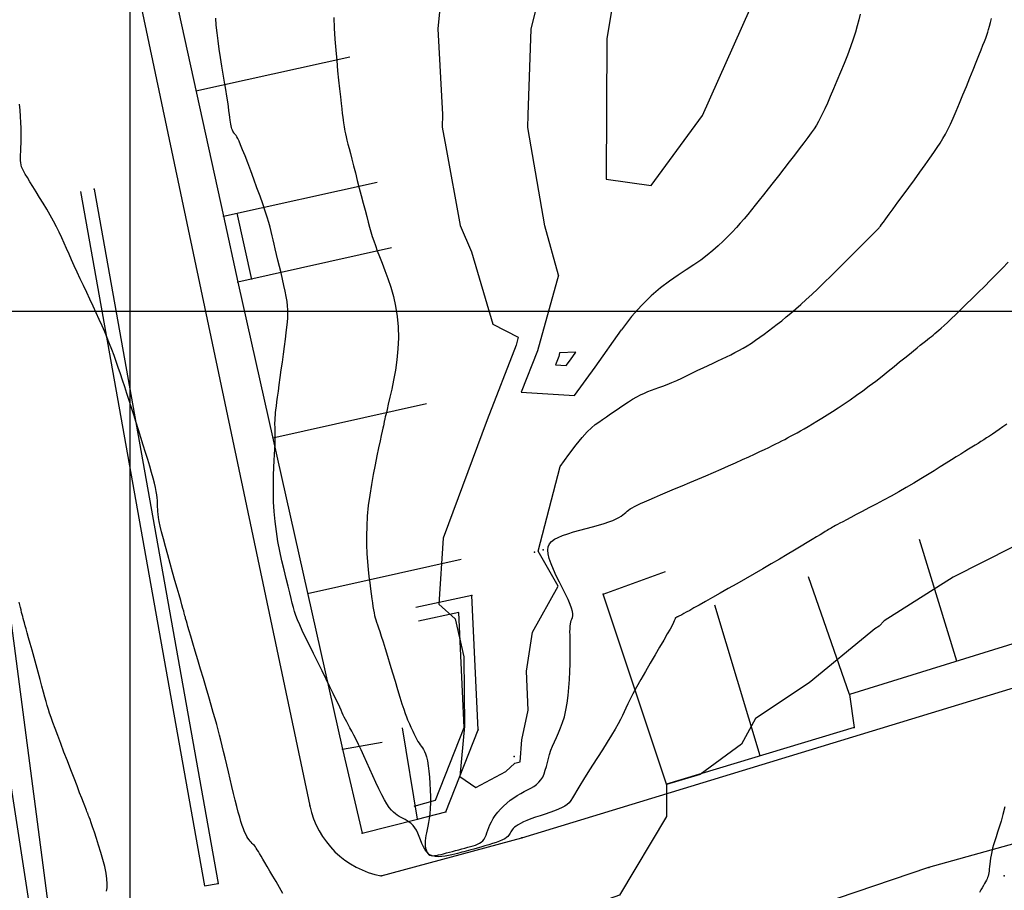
# Model space of a CAD drawing. Header units: millimetres. Extents: x 196436 to 199900, y 8705373 to 8708636.
# Tile 138 of 241: x 198294 to 198344, y 8706671 to 8706715. Entities that reach past the tile are written whole.
import ezdxf

# ---------------------------------------------------------------- set-up
doc = ezdxf.new("R2010")
doc.units = ezdxf.units.MM
doc.header["$LTSCALE"] = 5
for name, color, linetype in [('$CURVAS1', 30, 'Continuous'), ('$CURVAS2', 40, 'Continuous'), ('CASA', 6, 'Continuous'), ('MALHA', 9, 'Continuous'), ('MEIO-FIO', 7, 'Continuous'), ('MURO', 9, 'Continuous')]:
    doc.layers.add(name, color=color, linetype=linetype)

# ---------------------------------------------------------------- blocks, each defined once
blk = doc.blocks.new('C')
at = {"layer": 'CASA'}
blk.add_lwpolyline([(0, 0), (0, 8)], dxfattribs=at)

msp = doc.modelspace()

# ---------------------------------------------------------------- linework, layer by layer
at = {"layer": '$CURVAS1', "elevation": 685}
msp.add_lwpolyline([(198331.945, 8706837.301), (198332.834, 8706817.478), (198332.429, 8706799.286), (198328.143, 8706785.659), (198327.44, 8706773.641), (198320.554, 8706760.351), (198319.507, 8706744.111), (198323.048, 8706735.973), (198325.616, 8706728.489), (198325.921, 8706723.939), (198324.252, 8706713.875), (198324.22, 8706706.727), (198326.495, 8706706.392), (198329.112, 8706709.955), (198332.724, 8706718.061), (198330.81, 8706726.517), (198328.568, 8706734.324), (198328.678, 8706737.032), (198328.923, 8706741.145), (198331.262, 8706755.43), (198330.48, 8706760.656), (198334.758, 8706771.059), (198339.833, 8706782.359), (198341.152, 8706786.577)], dxfattribs=at)
at = {"layer": '$CURVAS1'}
for points in [[(198307.791, 8706670.401, 690), (198307.614, 8706670.712, 690), (198307.44, 8706671.009, 690), (198307.273, 8706671.288, 690), (198307.118, 8706671.545, 690), (198306.98, 8706671.776, 690), (198306.861, 8706671.977, 690), (198306.761, 8706672.151, 690), (198306.676, 8706672.301, 690), (198306.604, 8706672.428, 690), (198306.542, 8706672.537, 690), (198306.487, 8706672.629, 690), (198306.436, 8706672.708, 690), (198306.386, 8706672.776, 690), (198306.335, 8706672.837, 690), (198306.283, 8706672.894, 690), (198306.23, 8706672.949, 690), (198306.176, 8706673.005, 690), (198306.121, 8706673.066, 690), (198306.065, 8706673.134, 690), (198306.009, 8706673.213, 690), (198305.952, 8706673.306, 690), (198305.896, 8706673.415, 690), (198305.839, 8706673.543, 690), (198305.78, 8706673.691, 690), (198305.72, 8706673.863, 690), (198305.656, 8706674.06, 690), (198305.59, 8706674.284, 690), (198305.519, 8706674.538, 690), (198305.443, 8706674.824, 690), (198305.363, 8706675.141, 690), (198305.279, 8706675.484, 690), (198305.192, 8706675.845, 690), (198305.104, 8706676.215, 690), (198305.017, 8706676.585, 690), (198304.932, 8706676.948, 690), (198304.85, 8706677.296, 690), (198304.773, 8706677.62, 690), (198304.702, 8706677.916, 690), (198304.634, 8706678.19, 690), (198304.567, 8706678.453, 690), (198304.498, 8706678.716, 690), (198304.423, 8706678.99, 690), (198304.341, 8706679.285, 690), (198304.248, 8706679.611, 690), (198304.142, 8706679.98, 690), (198304.02, 8706680.397, 690), (198303.887, 8706680.852, 690), (198303.746, 8706681.327, 690), (198303.604, 8706681.809, 690), (198303.464, 8706682.28, 690), (198303.332, 8706682.726, 690), (198303.212, 8706683.13, 690), (198303.109, 8706683.477, 690), (198303.026, 8706683.755, 690), (198302.963, 8706683.97, 690), (198302.915, 8706684.131, 690), (198302.881, 8706684.249, 690), (198302.858, 8706684.332, 690), (198302.841, 8706684.391, 690), (198302.83, 8706684.436, 690), (198302.82, 8706684.477, 690), (198302.809, 8706684.522, 690), (198302.794, 8706684.579, 690), (198302.774, 8706684.656, 690), (198302.747, 8706684.759, 690), (198302.709, 8706684.897, 690), (198302.659, 8706685.076, 690), (198302.595, 8706685.303, 690), (198302.514, 8706685.585, 690), (198302.416, 8706685.927, 690), (198302.303, 8706686.316, 690), (198302.182, 8706686.737, 690), (198302.057, 8706687.175, 690), (198301.934, 8706687.614, 690), (198301.816, 8706688.039, 690), (198301.711, 8706688.435, 690), (198301.621, 8706688.785, 690), (198301.552, 8706689.079, 690), (198301.502, 8706689.322, 690), (198301.467, 8706689.52, 690), (198301.444, 8706689.683, 690), (198301.431, 8706689.82, 690), (198301.425, 8706689.937, 690), (198301.422, 8706690.045, 690), (198301.42, 8706690.15, 690), (198301.416, 8706690.262, 690), (198301.408, 8706690.383, 690), (198301.395, 8706690.517, 690), (198301.374, 8706690.669, 690), (198301.345, 8706690.841, 690), (198301.305, 8706691.038, 690), (198301.254, 8706691.262, 690), (198301.189, 8706691.517, 690), (198301.11, 8706691.806, 690), (198301.019, 8706692.124, 690), (198300.916, 8706692.466, 690), (198300.806, 8706692.827, 690), (198300.69, 8706693.201, 690), (198300.569, 8706693.584, 690), (198300.447, 8706693.97, 690), (198300.325, 8706694.354, 690), (198300.206, 8706694.732, 690), (198300.089, 8706695.101, 690), (198299.975, 8706695.463, 690), (198299.862, 8706695.816, 690), (198299.751, 8706696.161, 690), (198299.641, 8706696.498, 690), (198299.531, 8706696.825, 690), (198299.423, 8706697.142, 690), (198299.314, 8706697.451, 690), (198299.205, 8706697.753, 690), (198299.093, 8706698.051, 690), (198298.978, 8706698.348, 690), (198298.858, 8706698.647, 690), (198298.732, 8706698.951, 690), (198298.598, 8706699.263, 690), (198298.456, 8706699.585, 690), (198298.304, 8706699.919, 690), (198298.145, 8706700.264, 690), (198297.981, 8706700.614, 690), (198297.815, 8706700.965, 690), (198297.65, 8706701.315, 690), (198297.488, 8706701.66, 690), (198297.332, 8706701.994, 690), (198297.185, 8706702.315, 690), (198297.048, 8706702.62, 690), (198296.918, 8706702.912, 690), (198296.794, 8706703.194, 690), (198296.671, 8706703.469, 690), (198296.545, 8706703.742, 690), (198296.414, 8706704.017, 690), (198296.275, 8706704.296, 690), (198296.124, 8706704.584, 690), (198295.959, 8706704.883, 690), (198295.783, 8706705.188, 690), (198295.603, 8706705.493, 690), (198295.422, 8706705.792, 690), (198295.247, 8706706.078, 690), (198295.081, 8706706.345, 690), (198294.932, 8706706.587, 690), (198294.802, 8706706.797, 690), (198294.697, 8706706.972, 690), (198294.615, 8706707.116, 690), (198294.553, 8706707.239, 690), (198294.508, 8706707.347, 690), (198294.479, 8706707.449, 690), (198294.462, 8706707.553, 690), (198294.454, 8706707.665, 690), (198294.453, 8706707.795, 690), (198294.457, 8706707.949, 690), (198294.464, 8706708.126, 690), (198294.472, 8706708.325, 690), (198294.479, 8706708.545, 690), (198294.485, 8706708.784, 690), (198294.487, 8706709.042, 690), (198294.483, 8706709.315, 690), (198294.473, 8706709.604, 690), (198294.455, 8706709.906, 690), (198294.43, 8706710.219, 690), (198294.4, 8706710.54, 690)], [(198322.671, 8706697.926, 685), (198321.848, 8706697.89, 685), (198321.803, 8706697.709, 685), (198321.637, 8706697.281, 685), (198322.187, 8706697.248, 685), (198322.4, 8706697.539, 685), (198322.671, 8706697.926, 685)], [(198344.863, 8706688.013, 690), (198341.852, 8706686.486, 690), (198338.338, 8706684.267, 690), (198338.096, 8706683.991, 690), (198337.871, 8706683.85, 690), (198337.667, 8706683.689, 690), (198334.531, 8706681.112, 690), (198331.796, 8706679.295, 690), (198331.085, 8706677.992, 690), (198328.993, 8706676.444, 690), (198327.286, 8706675.938, 690), (198327.273, 8706674.315, 690), (198324.899, 8706670.324, 690), (198322.211, 8706669.371, 690), (198321.32, 8706668.325, 690), (198321.071, 8706667.976, 690), (198318.325, 8706665.252, 690), (198317.716, 8706664.671, 690), (198316.318, 8706663.593, 690), (198315.745, 8706663.137, 690), (198315.591, 8706662.914, 690), (198315.236, 8706649.278, 690)]]:
    msp.add_polyline3d(points, dxfattribs=at)
at = {"layer": '$CURVAS2'}
for points in [[(198316.061, 8706718.461, 687), (198315.66, 8706714.366, 687), (198315.892, 8706710.005, 687), (198315.873, 8706709.365, 687), (198316.068, 8706708.358, 687), (198316.789, 8706704.361, 687), (198317.377, 8706703.03, 687), (198318.456, 8706699.354, 687), (198319.74, 8706698.683, 687), (198319.641, 8706698.283, 687), (198318.169, 8706694.489, 687)], [(198321.787, 8706701.841, 686), (198321.104, 8706704.342, 686), (198320.323, 8706708.859, 686), (198320.229, 8706709.346, 686), (198320.248, 8706709.993, 686), (198320.404, 8706714.346, 686), (198321.294, 8706717.966, 686)], [(198344.575, 8706694.269, 689), (198344.374, 8706694.123, 689), (198344.189, 8706693.991, 689), (198344.016, 8706693.871, 689), (198343.854, 8706693.761, 689), (198343.7, 8706693.659, 689), (198343.551, 8706693.562, 689), (198343.405, 8706693.47, 689), (198343.26, 8706693.379, 689), (198343.113, 8706693.288, 689), (198342.96, 8706693.194, 689), (198342.799, 8706693.095, 689), (198342.626, 8706692.989, 689), (198342.438, 8706692.873, 689), (198342.233, 8706692.745, 689), (198342.007, 8706692.603, 689), (198341.757, 8706692.445, 689), (198341.485, 8706692.273, 689), (198341.193, 8706692.088, 689), (198340.881, 8706691.892, 689), (198340.551, 8706691.687, 689), (198340.205, 8706691.477, 689), (198339.843, 8706691.261, 689), (198339.469, 8706691.043, 689), (198339.084, 8706690.824, 689), (198338.694, 8706690.607, 689), (198338.306, 8706690.396, 689), (198337.928, 8706690.193, 689), (198337.567, 8706690.001, 689), (198337.229, 8706689.823, 689), (198336.922, 8706689.663, 689), (198336.653, 8706689.522, 689), (198336.427, 8706689.404, 689), (198336.24, 8706689.306, 689), (198336.088, 8706689.225, 689), (198335.964, 8706689.159, 689), (198335.863, 8706689.104, 689), (198335.78, 8706689.058, 689), (198335.71, 8706689.018, 689), (198335.646, 8706688.981, 689), (198335.584, 8706688.943, 689), (198335.518, 8706688.903, 689), (198335.441, 8706688.856, 689), (198335.347, 8706688.799, 689), (198335.232, 8706688.728, 689), (198335.088, 8706688.641, 689), (198334.91, 8706688.533, 689), (198334.692, 8706688.401, 689), (198334.43, 8706688.243, 689), (198334.126, 8706688.061, 689), (198333.787, 8706687.859, 689), (198333.418, 8706687.639, 689), (198333.023, 8706687.406, 689), (198332.608, 8706687.162, 689), (198332.178, 8706686.91, 689), (198331.738, 8706686.655, 689), (198331.295, 8706686.399, 689), (198330.854, 8706686.146, 689), (198330.423, 8706685.901, 689), (198330.01, 8706685.667, 689), (198329.621, 8706685.447, 689), (198329.265, 8706685.247, 689), (198328.948, 8706685.069, 689), (198328.678, 8706684.918, 689), (198328.459, 8706684.796, 689), (198328.288, 8706684.701, 689), (198328.158, 8706684.63, 689), (198328.061, 8706684.577, 689), (198327.992, 8706684.541, 689), (198327.943, 8706684.516, 689), (198327.909, 8706684.499, 689), (198327.881, 8706684.486, 689), (198327.855, 8706684.475, 689), (198327.83, 8706684.464, 689), (198327.806, 8706684.454, 689), (198327.785, 8706684.443, 689), (198327.766, 8706684.433, 689), (198327.75, 8706684.423, 689), (198327.737, 8706684.413, 689), (198327.729, 8706684.403, 689), (198327.724, 8706684.391, 689), (198327.718, 8706684.37, 689), (198327.705, 8706684.333, 689), (198327.678, 8706684.27, 689), (198327.633, 8706684.173, 689), (198327.562, 8706684.035, 689), (198327.461, 8706683.846, 689), (198327.322, 8706683.598, 689), (198327.144, 8706683.288, 689), (198326.933, 8706682.926, 689), (198326.7, 8706682.529, 689), (198326.456, 8706682.112, 689), (198326.211, 8706681.691, 689), (198325.975, 8706681.281, 689), (198325.76, 8706680.9, 689), (198325.575, 8706680.561, 689), (198325.428, 8706680.276, 689), (198325.312, 8706680.037, 689), (198325.216, 8706679.828, 689), (198325.13, 8706679.636, 689), (198325.044, 8706679.447, 689), (198324.947, 8706679.247, 689), (198324.829, 8706679.022, 689), (198324.679, 8706678.757, 689), (198324.491, 8706678.444, 689), (198324.271, 8706678.092, 689), (198324.03, 8706677.713, 689), (198323.778, 8706677.321, 689), (198323.526, 8706676.931, 689), (198323.285, 8706676.554, 689), (198323.064, 8706676.205, 689), (198322.874, 8706675.898, 689), (198322.722, 8706675.641, 689), (198322.602, 8706675.432, 689), (198322.503, 8706675.263, 689), (198322.415, 8706675.128, 689), (198322.329, 8706675.018, 689), (198322.233, 8706674.926, 689), (198322.119, 8706674.845, 689), (198321.976, 8706674.768, 689), (198321.796, 8706674.69, 689), (198321.587, 8706674.608, 689), (198321.356, 8706674.525, 689), (198321.112, 8706674.441, 689), (198320.864, 8706674.358, 689), (198320.622, 8706674.275, 689), (198320.393, 8706674.194, 689), (198320.186, 8706674.115, 689), (198320.009, 8706674.04, 689), (198319.86, 8706673.968, 689), (198319.737, 8706673.899, 689), (198319.636, 8706673.833, 689), (198319.554, 8706673.769, 689), (198319.49, 8706673.707, 689), (198319.439, 8706673.646, 689), (198319.398, 8706673.588, 689), (198319.366, 8706673.53, 689), (198319.336, 8706673.473, 689), (198319.304, 8706673.417, 689), (198319.265, 8706673.361, 689), (198319.214, 8706673.304, 689), (198319.147, 8706673.246, 689), (198319.059, 8706673.188, 689), (198318.944, 8706673.127, 689), (198318.8, 8706673.065, 689), (198318.631, 8706673.002, 689), (198318.445, 8706672.939, 689), (198318.248, 8706672.877, 689), (198318.048, 8706672.818, 689), (198317.851, 8706672.762, 689), (198317.664, 8706672.71, 689), (198317.493, 8706672.663, 689), (198317.345, 8706672.623, 689), (198317.215, 8706672.588, 689), (198317.098, 8706672.557, 689), (198316.988, 8706672.528, 689), (198316.882, 8706672.499, 689), (198316.772, 8706672.471, 689), (198316.653, 8706672.44, 689), (198316.522, 8706672.406, 689), (198316.372, 8706672.368, 689), (198316.209, 8706672.33, 689), (198316.038, 8706672.298, 689), (198315.862, 8706672.276, 689), (198315.688, 8706672.269, 689), (198315.521, 8706672.283, 689), (198315.366, 8706672.322, 689), (198315.227, 8706672.392, 689), (198315.11, 8706672.496, 689), (198315.01, 8706672.628, 689), (198314.925, 8706672.782, 689), (198314.85, 8706672.949, 689), (198314.782, 8706673.124, 689), (198314.716, 8706673.297, 689), (198314.648, 8706673.464, 689), (198314.575, 8706673.615, 689), (198314.494, 8706673.746, 689), (198314.405, 8706673.858, 689), (198314.31, 8706673.953, 689), (198314.211, 8706674.034, 689), (198314.108, 8706674.103, 689), (198314.004, 8706674.164, 689), (198313.9, 8706674.219, 689), (198313.798, 8706674.271, 689), (198313.699, 8706674.323, 689), (198313.601, 8706674.38, 689), (198313.503, 8706674.449, 689), (198313.402, 8706674.534, 689), (198313.298, 8706674.643, 689), (198313.189, 8706674.78, 689), (198313.072, 8706674.953, 689), (198312.945, 8706675.166, 689), (198312.809, 8706675.423, 689), (198312.664, 8706675.717, 689), (198312.513, 8706676.038, 689), (198312.358, 8706676.376, 689), (198312.203, 8706676.721, 689), (198312.05, 8706677.065, 689), (198311.901, 8706677.396, 689), (198311.759, 8706677.705, 689), (198311.626, 8706677.984, 689), (198311.502, 8706678.234, 689), (198311.388, 8706678.457, 689), (198311.283, 8706678.656, 689), (198311.189, 8706678.832, 689), (198311.104, 8706678.988, 689), (198311.029, 8706679.127, 689), (198310.964, 8706679.251, 689), (198310.908, 8706679.363, 689), (198310.857, 8706679.471, 689), (198310.806, 8706679.586, 689), (198310.748, 8706679.715, 689), (198310.678, 8706679.869, 689), (198310.592, 8706680.057, 689), (198310.483, 8706680.289, 689), (198310.346, 8706680.573, 689), (198310.177, 8706680.914, 689), (198309.984, 8706681.302, 689), (198309.774, 8706681.722, 689), (198309.556, 8706682.159, 689), (198309.339, 8706682.596, 689), (198309.13, 8706683.02, 689), (198308.939, 8706683.415, 689), (198308.774, 8706683.766, 689), (198308.64, 8706684.062, 689), (198308.535, 8706684.314, 689), (198308.451, 8706684.535, 689), (198308.382, 8706684.741, 689), (198308.322, 8706684.945, 689), (198308.265, 8706685.162, 689), (198308.204, 8706685.407, 689), (198308.132, 8706685.694, 689), (198308.046, 8706686.034, 689), (198307.949, 8706686.422, 689), (198307.844, 8706686.851, 689), (198307.737, 8706687.312, 689), (198307.633, 8706687.798, 689), (198307.537, 8706688.301, 689), (198307.453, 8706688.811, 689), (198307.387, 8706689.322, 689), (198307.341, 8706689.826, 689), (198307.315, 8706690.318, 689), (198307.304, 8706690.791, 689), (198307.305, 8706691.243, 689), (198307.315, 8706691.666, 689), (198307.331, 8706692.057, 689), (198307.349, 8706692.41, 689), (198307.367, 8706692.721, 689), (198307.38, 8706692.986, 689), (198307.39, 8706693.209, 689), (198307.397, 8706693.394, 689), (198307.401, 8706693.547, 689), (198307.402, 8706693.674, 689), (198307.402, 8706693.778, 689), (198307.4, 8706693.867, 689), (198307.398, 8706693.944, 689), (198307.394, 8706694.015, 689), (198307.391, 8706694.081, 689), (198307.388, 8706694.146, 689), (198307.385, 8706694.211, 689), (198307.384, 8706694.278, 689), (198307.384, 8706694.349, 689), (198307.386, 8706694.426, 689), (198307.39, 8706694.511, 689), (198307.396, 8706694.607, 689), (198307.406, 8706694.717, 689), (198307.419, 8706694.847, 689), (198307.436, 8706695, 689), (198307.458, 8706695.18, 689), (198307.485, 8706695.393, 689), (198307.518, 8706695.642, 689), (198307.557, 8706695.933, 689), (198307.602, 8706696.266, 689), (198307.653, 8706696.633, 689), (198307.706, 8706697.022, 689), (198307.761, 8706697.423, 689), (198307.816, 8706697.823, 689), (198307.868, 8706698.211, 689), (198307.916, 8706698.576, 689), (198307.959, 8706698.907, 689), (198307.994, 8706699.194, 689), (198308.02, 8706699.445, 689), (198308.038, 8706699.67, 689), (198308.045, 8706699.879, 689), (198308.042, 8706700.081, 689), (198308.027, 8706700.287, 689), (198307.999, 8706700.506, 689), (198307.959, 8706700.749, 689), (198307.905, 8706701.022, 689), (198307.841, 8706701.321, 689), (198307.769, 8706701.636, 689), (198307.692, 8706701.959, 689), (198307.613, 8706702.282, 689), (198307.536, 8706702.598, 689), (198307.463, 8706702.896, 689), (198307.397, 8706703.169, 689), (198307.341, 8706703.413, 689), (198307.291, 8706703.634, 689), (198307.243, 8706703.843, 689), (198307.193, 8706704.051, 689), (198307.137, 8706704.27, 689), (198307.07, 8706704.51, 689), (198306.988, 8706704.781, 689), (198306.886, 8706705.095, 689), (198306.763, 8706705.459, 689), (198306.623, 8706705.86, 689), (198306.47, 8706706.285, 689), (198306.312, 8706706.717, 689), (198306.154, 8706707.142, 689), (198306.002, 8706707.543, 689), (198305.861, 8706707.906, 689), (198305.738, 8706708.215, 689), (198305.637, 8706708.459, 689), (198305.557, 8706708.644, 689), (198305.493, 8706708.778, 689), (198305.444, 8706708.872, 689), (198305.405, 8706708.935, 689), (198305.375, 8706708.976, 689), (198305.349, 8706709.006, 689), (198305.326, 8706709.032, 689), (198305.301, 8706709.065, 689), (198305.276, 8706709.104, 689), (198305.25, 8706709.152, 689), (198305.224, 8706709.207, 689), (198305.199, 8706709.27, 689), (198305.176, 8706709.342, 689), (198305.154, 8706709.422, 689), (198305.135, 8706709.512, 689), (198305.118, 8706709.611, 689), (198305.102, 8706709.724, 689), (198305.085, 8706709.856, 689), (198305.067, 8706710.01, 689), (198305.044, 8706710.192, 689), (198305.017, 8706710.405, 689), (198304.982, 8706710.655, 689), (198304.938, 8706710.946, 689), (198304.885, 8706711.28, 689), (198304.824, 8706711.651, 689), (198304.758, 8706712.049, 689), (198304.69, 8706712.467, 689), (198304.621, 8706712.896, 689), (198304.556, 8706713.326, 689), (198304.496, 8706713.75, 689), (198304.445, 8706714.158, 689), (198304.403, 8706714.543, 689), (198304.371, 8706714.908, 689)], [(198310.371, 8706714.946, 688), (198310.397, 8706714.388, 688), (198310.432, 8706713.83, 688), (198310.473, 8706713.279, 688), (198310.52, 8706712.744, 688), (198310.569, 8706712.232, 688), (198310.618, 8706711.751, 688), (198310.666, 8706711.308, 688), (198310.711, 8706710.912, 688), (198310.749, 8706710.57, 688), (198310.781, 8706710.287, 688), (198310.806, 8706710.056, 688), (198310.827, 8706709.869, 688), (198310.844, 8706709.716, 688), (198310.859, 8706709.589, 688), (198310.875, 8706709.478, 688), (198310.892, 8706709.374, 688), (198310.911, 8706709.268, 688), (198310.936, 8706709.152, 688), (198310.965, 8706709.021, 688), (198311, 8706708.872, 688), (198311.042, 8706708.701, 688), (198311.091, 8706708.505, 688), (198311.149, 8706708.28, 688), (198311.215, 8706708.022, 688), (198311.291, 8706707.728, 688), (198311.376, 8706707.397, 688), (198311.47, 8706707.037, 688), (198311.568, 8706706.657, 688), (198311.669, 8706706.268, 688), (198311.77, 8706705.88, 688), (198311.868, 8706705.502, 688), (198311.961, 8706705.146, 688), (198312.047, 8706704.82, 688), (198312.123, 8706704.533, 688), (198312.193, 8706704.275, 688), (198312.261, 8706704.039, 688), (198312.329, 8706703.811, 688), (198312.403, 8706703.583, 688), (198312.487, 8706703.344, 688), (198312.583, 8706703.083, 688), (198312.696, 8706702.789, 688), (198312.828, 8706702.455, 688), (198312.973, 8706702.082, 688), (198313.122, 8706701.673, 688), (198313.267, 8706701.231, 688), (198313.401, 8706700.76, 688), (198313.515, 8706700.262, 688), (198313.602, 8706699.743, 688), (198313.652, 8706699.204, 688), (198313.661, 8706698.65, 688), (198313.634, 8706698.092, 688), (198313.578, 8706697.54, 688), (198313.501, 8706697.007, 688), (198313.412, 8706696.503, 688), (198313.317, 8706696.04, 688), (198313.225, 8706695.629, 688), (198313.143, 8706695.282, 688), (198313.077, 8706695.005, 688), (198313.027, 8706694.794, 688), (198312.99, 8706694.638, 688), (198312.965, 8706694.529, 688), (198312.948, 8706694.456, 688), (198312.938, 8706694.41, 688), (198312.933, 8706694.382, 688), (198312.929, 8706694.362, 688), (198312.926, 8706694.34, 688), (198312.92, 8706694.308, 688), (198312.91, 8706694.257, 688), (198312.894, 8706694.179, 688), (198312.87, 8706694.063, 688), (198312.835, 8706693.902, 688), (198312.788, 8706693.688, 688), (198312.727, 8706693.41, 688), (198312.651, 8706693.064, 688), (198312.564, 8706692.657, 688), (198312.47, 8706692.202, 688), (198312.375, 8706691.709, 688), (198312.283, 8706691.191, 688), (198312.199, 8706690.657, 688), (198312.128, 8706690.121, 688), (198312.076, 8706689.592, 688), (198312.045, 8706689.082, 688), (198312.034, 8706688.593, 688), (198312.04, 8706688.127, 688), (198312.058, 8706687.685, 688), (198312.087, 8706687.269, 688), (198312.122, 8706686.881, 688), (198312.161, 8706686.521, 688), (198312.2, 8706686.193, 688), (198312.237, 8706685.896, 688), (198312.271, 8706685.629, 688), (198312.303, 8706685.39, 688), (198312.334, 8706685.177, 688), (198312.364, 8706684.988, 688), (198312.392, 8706684.82, 688), (198312.421, 8706684.671, 688), (198312.45, 8706684.54, 688), (198312.48, 8706684.422, 688), (198312.513, 8706684.31, 688), (198312.551, 8706684.193, 688), (198312.595, 8706684.062, 688), (198312.648, 8706683.907, 688), (198312.711, 8706683.72, 688), (198312.787, 8706683.489, 688), (198312.878, 8706683.205, 688), (198312.984, 8706682.864, 688), (198313.102, 8706682.476, 688), (198313.228, 8706682.057, 688), (198313.358, 8706681.623, 688), (198313.489, 8706681.19, 688), (198313.615, 8706680.774, 688), (198313.732, 8706680.389, 688), (198313.837, 8706680.053, 688), (198313.927, 8706679.776, 688), (198314.003, 8706679.554, 688), (198314.066, 8706679.377, 688), (198314.121, 8706679.236, 688), (198314.169, 8706679.123, 688), (198314.212, 8706679.026, 688), (198314.253, 8706678.939, 688), (198314.295, 8706678.851, 688), (198314.339, 8706678.755, 688), (198314.386, 8706678.651, 688), (198314.435, 8706678.544, 688), (198314.486, 8706678.435, 688), (198314.539, 8706678.327, 688), (198314.594, 8706678.223, 688), (198314.649, 8706678.126, 688), (198314.706, 8706678.038, 688), (198314.762, 8706677.961, 688), (198314.819, 8706677.889, 688), (198314.875, 8706677.815, 688), (198314.93, 8706677.73, 688), (198314.984, 8706677.628, 688), (198315.035, 8706677.501, 688), (198315.083, 8706677.342, 688), (198315.128, 8706677.144, 688), (198315.169, 8706676.901, 688), (198315.205, 8706676.622, 688), (198315.235, 8706676.315, 688), (198315.259, 8706675.991, 688), (198315.276, 8706675.66, 688), (198315.285, 8706675.331, 688), (198315.284, 8706675.015, 688), (198315.274, 8706674.72, 688), (198315.254, 8706674.456, 688), (198315.226, 8706674.221, 688), (198315.193, 8706674.01, 688), (198315.156, 8706673.821, 688), (198315.12, 8706673.65, 688), (198315.085, 8706673.494, 688), (198315.055, 8706673.348, 688), (198315.032, 8706673.21, 688), (198315.019, 8706673.076, 688), (198315.015, 8706672.948, 688), (198315.021, 8706672.827, 688), (198315.036, 8706672.715, 688), (198315.061, 8706672.614, 688), (198315.095, 8706672.526, 688), (198315.138, 8706672.453, 688), (198315.191, 8706672.395, 688), (198315.252, 8706672.356, 688), (198315.322, 8706672.332, 688), (198315.402, 8706672.323, 688), (198315.492, 8706672.326, 688), (198315.592, 8706672.339, 688), (198315.702, 8706672.362, 688), (198315.822, 8706672.391, 688), (198315.953, 8706672.425, 688), (198316.095, 8706672.462, 688), (198316.245, 8706672.502, 688), (198316.401, 8706672.543, 688), (198316.56, 8706672.585, 688), (198316.721, 8706672.628, 688), (198316.879, 8706672.67, 688), (198317.034, 8706672.711, 688), (198317.182, 8706672.751, 688), (198317.321, 8706672.788, 688), (198317.451, 8706672.826, 688), (198317.571, 8706672.865, 688), (198317.68, 8706672.908, 688), (198317.78, 8706672.958, 688), (198317.868, 8706673.016, 688), (198317.946, 8706673.084, 688), (198318.011, 8706673.164, 688), (198318.066, 8706673.259, 688), (198318.114, 8706673.366, 688), (198318.157, 8706673.486, 688), (198318.202, 8706673.615, 688), (198318.251, 8706673.754, 688), (198318.309, 8706673.9, 688), (198318.38, 8706674.053, 688), (198318.469, 8706674.21, 688), (198318.577, 8706674.37, 688), (198318.704, 8706674.531, 688), (198318.847, 8706674.691, 688), (198319.003, 8706674.847, 688), (198319.169, 8706674.997, 688), (198319.342, 8706675.139, 688), (198319.52, 8706675.271, 688), (198319.7, 8706675.389, 688), (198319.878, 8706675.493, 688), (198320.054, 8706675.587, 688), (198320.223, 8706675.674, 688), (198320.385, 8706675.76, 688), (198320.536, 8706675.849, 688), (198320.674, 8706675.945, 688), (198320.797, 8706676.054, 688), (198320.903, 8706676.178, 688), (198320.99, 8706676.323, 688), (198321.061, 8706676.486, 688), (198321.121, 8706676.665, 688), (198321.175, 8706676.856, 688), (198321.226, 8706677.056, 688), (198321.279, 8706677.263, 688), (198321.338, 8706677.474, 688), (198321.408, 8706677.686, 688), (198321.492, 8706677.898, 688), (198321.587, 8706678.112, 688), (198321.689, 8706678.333, 688), (198321.794, 8706678.567, 688), (198321.899, 8706678.817, 688), (198321.999, 8706679.089, 688), (198322.091, 8706679.387, 688), (198322.171, 8706679.715, 688), (198322.235, 8706680.077, 688), (198322.286, 8706680.464, 688), (198322.323, 8706680.867, 688), (198322.35, 8706681.276, 688), (198322.367, 8706681.681, 688), (198322.377, 8706682.071, 688), (198322.382, 8706682.438, 688), (198322.383, 8706682.771, 688), (198322.381, 8706683.062, 688), (198322.379, 8706683.313, 688), (198322.377, 8706683.528, 688), (198322.376, 8706683.711, 688), (198322.379, 8706683.866, 688), (198322.386, 8706683.996, 688), (198322.398, 8706684.106, 688), (198322.417, 8706684.199, 688), (198322.443, 8706684.279, 688), (198322.471, 8706684.354, 688), (198322.496, 8706684.431, 688), (198322.513, 8706684.517, 688), (198322.516, 8706684.619, 688), (198322.499, 8706684.746, 688), (198322.457, 8706684.905, 688), (198322.384, 8706685.102, 688), (198322.278, 8706685.343, 688), (198322.145, 8706685.619, 688), (198321.995, 8706685.921, 688), (198321.837, 8706686.237, 688), (198321.681, 8706686.557, 688), (198321.536, 8706686.87, 688), (198321.412, 8706687.166, 688), (198321.319, 8706687.433, 688), (198321.263, 8706687.665, 688), (198321.247, 8706687.863, 688), (198321.271, 8706688.031, 688), (198321.335, 8706688.176, 688), (198321.439, 8706688.3, 688), (198321.584, 8706688.409, 688), (198321.769, 8706688.509, 688), (198321.995, 8706688.602, 688), (198322.26, 8706688.694, 688), (198322.556, 8706688.786, 688), (198322.87, 8706688.875, 688), (198323.193, 8706688.963, 688), (198323.514, 8706689.05, 688), (198323.822, 8706689.134, 688), (198324.106, 8706689.216, 688), (198324.355, 8706689.296, 688), (198324.562, 8706689.373, 688), (198324.73, 8706689.447, 688), (198324.865, 8706689.518, 688), (198324.974, 8706689.587, 688), (198325.063, 8706689.653, 688), (198325.139, 8706689.717, 688), (198325.208, 8706689.779, 688), (198325.276, 8706689.839, 688), (198325.35, 8706689.897, 688), (198325.433, 8706689.955, 688), (198325.531, 8706690.015, 688), (198325.648, 8706690.079, 688), (198325.789, 8706690.15, 688), (198325.957, 8706690.23, 688), (198326.158, 8706690.321, 688), (198326.395, 8706690.424, 688), (198326.672, 8706690.542, 688), (198326.984, 8706690.673, 688), (198327.325, 8706690.815, 688), (198327.69, 8706690.968, 688), (198328.073, 8706691.127, 688), (198328.469, 8706691.293, 688), (198328.87, 8706691.462, 688), (198329.272, 8706691.634, 688), (198329.669, 8706691.805, 688), (198330.057, 8706691.975, 688), (198330.433, 8706692.142, 688), (198330.794, 8706692.304, 688), (198331.137, 8706692.46, 688), (198331.459, 8706692.607, 688), (198331.755, 8706692.743, 688), (198332.023, 8706692.868, 688), (198332.262, 8706692.98, 688), (198332.473, 8706693.081, 688), (198332.663, 8706693.172, 688), (198332.835, 8706693.257, 688), (198332.993, 8706693.336, 688), (198333.144, 8706693.413, 688), (198333.29, 8706693.489, 688), (198333.437, 8706693.567, 688), (198333.589, 8706693.648, 688), (198333.747, 8706693.735, 688), (198333.914, 8706693.827, 688), (198334.091, 8706693.926, 688), (198334.279, 8706694.034, 688), (198334.48, 8706694.151, 688), (198334.696, 8706694.279, 688), (198334.927, 8706694.418, 688), (198335.176, 8706694.57, 688), (198335.44, 8706694.734, 688), (198335.718, 8706694.91, 688), (198336.009, 8706695.098, 688), (198336.31, 8706695.297, 688), (198336.62, 8706695.508, 688), (198336.937, 8706695.731, 688), (198337.26, 8706695.964, 688), (198337.586, 8706696.207, 688), (198337.912, 8706696.456, 688), (198338.233, 8706696.706, 688), (198338.545, 8706696.954, 688), (198338.845, 8706697.195, 688), (198339.127, 8706697.424, 688), (198339.389, 8706697.637, 688), (198339.625, 8706697.83, 688), (198339.834, 8706697.999, 688), (198340.016, 8706698.145, 688), (198340.175, 8706698.273, 688), (198340.315, 8706698.384, 688), (198340.438, 8706698.481, 688), (198340.548, 8706698.568, 688), (198340.647, 8706698.647, 688), (198340.74, 8706698.721, 688), (198340.83, 8706698.793, 688), (198340.92, 8706698.867, 688), (198341.017, 8706698.949, 688), (198341.124, 8706699.042, 688), (198341.246, 8706699.151, 688), (198341.388, 8706699.281, 688), (198341.554, 8706699.436, 688), (198341.75, 8706699.621, 688), (198341.978, 8706699.839, 688), (198342.235, 8706700.086, 688), (198342.514, 8706700.357, 688), (198342.811, 8706700.648, 688), (198343.12, 8706700.951, 688), (198343.434, 8706701.264, 688), (198343.749, 8706701.579, 688), (198344.058, 8706701.893, 688), (198344.358, 8706702.201, 688), (198344.646, 8706702.501, 688)], [(198321.877, 8706692.105, 687), (198322.324, 8706692.728, 687), (198322.694, 8706693.215, 687), (198322.999, 8706693.588, 687), (198323.254, 8706693.868, 687), (198323.471, 8706694.077, 687), (198323.664, 8706694.238, 687), (198323.847, 8706694.37, 687), (198324.032, 8706694.497, 687), (198324.231, 8706694.634, 687), (198324.443, 8706694.783, 687), (198324.664, 8706694.939, 687), (198324.89, 8706695.096, 687), (198325.117, 8706695.251, 687), (198325.342, 8706695.4, 687), (198325.561, 8706695.537, 687), (198325.771, 8706695.658, 687), (198325.968, 8706695.76, 687), (198326.156, 8706695.846, 687), (198326.339, 8706695.921, 687), (198326.52, 8706695.989, 687), (198326.705, 8706696.054, 687), (198326.896, 8706696.121, 687), (198327.098, 8706696.195, 687), (198327.316, 8706696.28, 687), (198327.551, 8706696.379, 687), (198327.801, 8706696.49, 687), (198328.063, 8706696.61, 687), (198328.332, 8706696.738, 687), (198328.604, 8706696.868, 687), (198328.875, 8706697, 687), (198329.142, 8706697.128, 687), (198329.4, 8706697.252, 687), (198329.647, 8706697.368, 687), (198329.883, 8706697.478, 687), (198330.109, 8706697.583, 687), (198330.329, 8706697.687, 687), (198330.544, 8706697.791, 687), (198330.754, 8706697.898, 687), (198330.964, 8706698.009, 687), (198331.173, 8706698.127, 687), (198331.384, 8706698.253, 687), (198331.597, 8706698.388, 687), (198331.811, 8706698.53, 687), (198332.028, 8706698.68, 687), (198332.246, 8706698.837, 687), (198332.466, 8706699, 687), (198332.687, 8706699.169, 687), (198332.911, 8706699.344, 687), (198333.136, 8706699.524, 687), (198333.366, 8706699.712, 687), (198333.602, 8706699.91, 687), (198333.848, 8706700.121, 687), (198334.105, 8706700.348, 687), (198334.376, 8706700.594, 687), (198334.665, 8706700.86, 687), (198334.973, 8706701.151, 687), (198335.3, 8706701.466, 687), (198335.641, 8706701.798, 687), (198335.985, 8706702.137, 687), (198336.325, 8706702.474, 687), (198336.651, 8706702.8, 687), (198336.954, 8706703.104, 687), (198337.226, 8706703.378, 687), (198337.457, 8706703.611, 687), (198337.642, 8706703.797, 687), (198337.783, 8706703.939, 687), (198337.887, 8706704.043, 687), (198337.96, 8706704.116, 687), (198338.007, 8706704.164, 687), (198338.036, 8706704.193, 687), (198338.052, 8706704.209, 687), (198338.062, 8706704.218, 687), (198338.07, 8706704.227, 687), (198338.084, 8706704.243, 687), (198338.108, 8706704.274, 687), (198338.149, 8706704.328, 687), (198338.213, 8706704.413, 687), (198338.304, 8706704.537, 687), (198338.429, 8706704.707, 687), (198338.593, 8706704.931, 687), (198338.8, 8706705.214, 687), (198339.042, 8706705.546, 687), (198339.309, 8706705.912, 687), (198339.591, 8706706.299, 687), (198339.877, 8706706.693, 687), (198340.157, 8706707.081, 687), (198340.422, 8706707.448, 687), (198340.66, 8706707.781, 687), (198340.865, 8706708.071, 687), (198341.041, 8706708.325, 687), (198341.193, 8706708.557, 687), (198341.33, 8706708.779, 687), (198341.457, 8706709.004, 687), (198341.581, 8706709.244, 687), (198341.71, 8706709.513, 687), (198341.849, 8706709.822, 687), (198342.004, 8706710.18, 687), (198342.171, 8706710.577, 687), (198342.345, 8706711, 687), (198342.522, 8706711.434, 687), (198342.696, 8706711.866, 687), (198342.862, 8706712.28, 687), (198343.015, 8706712.664, 687), (198343.151, 8706713.003, 687), (198343.265, 8706713.288, 687), (198343.359, 8706713.523, 687), (198343.437, 8706713.721, 687), (198343.502, 8706713.89, 687), (198343.558, 8706714.042, 687), (198343.607, 8706714.187, 687), (198343.653, 8706714.334, 687), (198343.7, 8706714.495, 687), (198343.749, 8706714.677, 687), (198343.803, 8706714.881, 687)], [(198337.115, 8706715.106, 686), (198337.053, 8706714.822, 686), (198336.977, 8706714.522, 686), (198336.883, 8706714.199, 686), (198336.769, 8706713.843, 686), (198336.63, 8706713.451, 686), (198336.473, 8706713.03, 686), (198336.302, 8706712.593, 686), (198336.124, 8706712.152, 686), (198335.944, 8706711.719, 686), (198335.769, 8706711.305, 686), (198335.605, 8706710.923, 686), (198335.457, 8706710.585, 686), (198335.33, 8706710.299, 686), (198335.217, 8706710.057, 686), (198335.113, 8706709.847, 686), (198335.01, 8706709.656, 686), (198334.901, 8706709.472, 686), (198334.778, 8706709.283, 686), (198334.635, 8706709.078, 686), (198334.465, 8706708.844, 686), (198334.262, 8706708.572, 686), (198334.031, 8706708.267, 686), (198333.779, 8706707.939, 686), (198333.513, 8706707.594, 686), (198333.24, 8706707.242, 686), (198332.967, 8706706.891, 686), (198332.701, 8706706.55, 686), (198332.449, 8706706.227, 686), (198332.215, 8706705.928, 686), (198331.998, 8706705.652, 686), (198331.794, 8706705.394, 686), (198331.599, 8706705.152, 686), (198331.41, 8706704.921, 686), (198331.221, 8706704.696, 686), (198331.03, 8706704.476, 686), (198330.833, 8706704.255, 686), (198330.626, 8706704.031, 686), (198330.405, 8706703.802, 686), (198330.169, 8706703.57, 686), (198329.915, 8706703.335, 686), (198329.64, 8706703.095, 686), (198329.342, 8706702.853, 686), (198329.018, 8706702.607, 686), (198328.666, 8706702.359, 686), (198328.283, 8706702.105, 686), (198327.872, 8706701.834, 686), (198327.436, 8706701.533, 686), (198326.979, 8706701.186, 686), (198326.503, 8706700.78, 686), (198326.013, 8706700.301, 686), (198325.51, 8706699.734, 686), (198324.999, 8706699.066, 686)], [(198321.787, 8706701.841, 686), (198320.722, 8706697.997, 686), (198319.903, 8706695.885, 686), (198322.614, 8706695.723, 686), (198323.663, 8706697.154, 686), (198324.999, 8706699.066, 686)], [(198318.169, 8706694.489, 687), (198315.929, 8706688.471, 687), (198315.707, 8706685.107, 687), (198316.544, 8706684.362, 687), (198316.988, 8706682.434, 687), (198317.01, 8706678.916, 687), (198316.77, 8706676.342, 687), (198317.585, 8706675.795, 687), (198319.124, 8706676.608, 687), (198319.568, 8706677.025, 687), (198319.837, 8706677.102, 687), (198319.922, 8706678.219, 687), (198320.25, 8706679.721, 687), (198320.159, 8706681.707, 687), (198320.475, 8706683.692, 687), (198321.781, 8706686.025, 687), (198320.753, 8706687.801, 687), (198321.877, 8706692.105, 687)], [(198298.815, 8706670.523, 691), (198298.849, 8706670.689, 691), (198298.861, 8706670.892, 691), (198298.846, 8706671.14, 691), (198298.801, 8706671.435, 691), (198298.729, 8706671.769, 691), (198298.637, 8706672.126, 691), (198298.532, 8706672.493, 691), (198298.421, 8706672.856, 691), (198298.31, 8706673.201, 691), (198298.205, 8706673.515, 691), (198298.114, 8706673.783, 691), (198298.041, 8706673.996, 691), (198297.986, 8706674.157, 691), (198297.944, 8706674.275, 691), (198297.915, 8706674.358, 691), (198297.894, 8706674.414, 691), (198297.88, 8706674.452, 691), (198297.869, 8706674.478, 691), (198297.858, 8706674.502, 691), (198297.846, 8706674.531, 691), (198297.829, 8706674.573, 691), (198297.804, 8706674.636, 691), (198297.768, 8706674.727, 691), (198297.718, 8706674.854, 691), (198297.652, 8706675.025, 691), (198297.566, 8706675.247, 691), (198297.457, 8706675.528, 691), (198297.324, 8706675.872, 691), (198297.171, 8706676.266, 691), (198297.006, 8706676.695, 691), (198296.834, 8706677.141, 691), (198296.662, 8706677.59, 691), (198296.496, 8706678.025, 691), (198296.343, 8706678.431, 691), (198296.209, 8706678.79, 691), (198296.098, 8706679.092, 691), (198296.008, 8706679.345, 691), (198295.933, 8706679.565, 691), (198295.869, 8706679.765, 691), (198295.811, 8706679.958, 691), (198295.753, 8706680.159, 691), (198295.692, 8706680.382, 691), (198295.622, 8706680.641, 691), (198295.539, 8706680.946, 691), (198295.446, 8706681.288, 691), (198295.346, 8706681.654, 691), (198295.242, 8706682.031, 691), (198295.139, 8706682.407, 691), (198295.039, 8706682.77, 691), (198294.947, 8706683.105, 691), (198294.865, 8706683.401, 691), (198294.795, 8706683.648, 691), (198294.738, 8706683.85, 691), (198294.691, 8706684.017, 691), (198294.652, 8706684.155, 691), (198294.619, 8706684.272, 691), (198294.59, 8706684.377, 691), (198294.564, 8706684.477, 691), (198294.537, 8706684.582, 691), (198294.51, 8706684.695, 691), (198294.481, 8706684.818, 691), (198294.45, 8706684.948, 691), (198294.418, 8706685.082, 691), (198294.384, 8706685.218, 691)], [(198344.48, 8706674.8, 691), (198344.377, 8706674.416, 691), (198344.28, 8706674.077, 691), (198344.19, 8706673.78, 691), (198344.106, 8706673.517, 691), (198344.031, 8706673.284, 691), (198343.963, 8706673.074, 691), (198343.904, 8706672.88, 691), (198343.853, 8706672.699, 691), (198343.812, 8706672.524, 691), (198343.779, 8706672.355, 691), (198343.753, 8706672.194, 691), (198343.732, 8706672.042, 691), (198343.715, 8706671.899, 691), (198343.7, 8706671.767, 691), (198343.687, 8706671.647, 691), (198343.674, 8706671.54, 691), (198343.659, 8706671.446, 691), (198343.643, 8706671.363, 691), (198343.623, 8706671.287, 691), (198343.599, 8706671.216, 691), (198343.571, 8706671.145, 691), (198343.537, 8706671.072, 691), (198343.496, 8706670.993, 691), (198343.449, 8706670.905, 691), (198343.393, 8706670.806, 691), (198343.331, 8706670.697, 691), (198343.262, 8706670.582, 691), (198343.186, 8706670.461, 691)]]:
    msp.add_polyline3d(points, dxfattribs=at)
at = {"layer": 'CASA'}
for p, q in [((198300.575, 8706723.962), (198304.768, 8706704.846)), ((198304.768, 8706704.846), (198312.582, 8706706.56)), ((198313.305, 8706703.223), (198305.499, 8706701.476)), ((198305.499, 8706701.476), (198310.809, 8706677.746)), ((198342.039, 8706682.211), (198340.144, 8706688.404)), ((198336.575, 8706680.516), (198334.5, 8706686.502)), ((198327.28, 8706675.956), (198324.054, 8706685.618)), ((198332.049, 8706677.401), (198329.73, 8706685.057)), ((198347.503, 8706683.906), (198336.575, 8706680.516)), ((198336.575, 8706680.516), (198336.819, 8706678.845)), ((198314.631, 8706674.174), (198313.862, 8706678.827)), ((198336.819, 8706678.845), (198327.28, 8706675.956)), ((198310.809, 8706677.746), (198311.821, 8706673.474)), ((198311.821, 8706673.474), (198314.631, 8706674.174))]:
    msp.add_line(p, q, dxfattribs=at)
for points in [[(198324.054, 8706685.618), (198327.229, 8706686.776)], [(198314.631, 8706674.174), (198316.068, 8706674.56), (198317.705, 8706678.717), (198317.389, 8706685.552), (198314.538, 8706684.938)], [(198314.45, 8706674.85), (198315.546, 8706675.144), (198316.998, 8706678.834), (198316.728, 8706684.694), (198314.685, 8706684.254)], [(198281.432, 8706673.501), (198283.554, 8706665.788), (198295.04, 8706668.948), (198293.304, 8706680.188), (198285.397, 8706678.967)], [(198310.809, 8706677.746), (198312.839, 8706678.09)]]:
    msp.add_lwpolyline(points, dxfattribs=at)
for p in [(198304.768, 8706704.845, 689.474), (198305.499, 8706701.475, 689.427), (198324.054, 8706685.617, 688.609), (198336.819, 8706678.844, 690.49), (198310.809, 8706677.745, 689.326), (198327.28, 8706675.955, 689.999), (198314.631, 8706674.173, 688.908), (198311.821, 8706673.473, 689.198), (198344.448, 8706671.306, 691.08)]:
    msp.add_point(p, dxfattribs=at)
at = {"layer": 'MALHA'}
for p, q in [((198300, 8708635.599), (198300, 8705384.785)), ((198300, 8708635.599), (198300, 8705384.785)), ((196441.61, 8706700), (199000, 8706700))]:
    msp.add_line(p, q, dxfattribs=at)
at = {"layer": 'MEIO-FIO'}
for points in [[(198275.151, 8706830.458), (198293.033, 8706751.218), (198309.157, 8706674.853, 0.302546), (198312.787, 8706671.297), (198319.934, 8706673.23), (198357.955, 8706684.838), (198389.357, 8706695.782), (198366.436, 8706812.38), (198361.268, 8706839.418), (198351.037, 8706899.821)], [(198169.738, 8706629.645), (198293.643, 8706664.887, 0.399055), (198295.999, 8706668.868), (198287.507, 8706733.697), (198285.194, 8706745.845, 0.315995), (198283.54, 8706747.45), (198222.385, 8706754.003), (198132.198, 8706762.983, 0.571616), (198130.467, 8706760.616), (198166.386, 8706630.982, 0.496062), (198169.738, 8706629.645, -0.745535)]]:
    msp.add_lwpolyline(points, format="xyb", dxfattribs=at)
for points in [[(198298.193, 8706706.208), (198304.495, 8706670.913)], [(198297.504, 8706706.085), (198303.805, 8706670.79)], [(198308.884, 8706661.071), (198312.413, 8706662.243), (198315.613, 8706663.246), (198340.617, 8706671.734), (198372.471, 8706680.604), (198401.449, 8706688.992), (198403.947, 8706683.869)], [(198303.805, 8706670.79), (198304.495, 8706670.913)]]:
    msp.add_lwpolyline(points, dxfattribs=at)
for p in [(198309.157, 8706674.852, 689.71), (198319.934, 8706673.228, 689.576), (198340.617, 8706671.732, 690.677), (198312.787, 8706671.295, 689.576)]:
    msp.add_point(p, dxfattribs=at)
at = {"layer": 'MURO'}
for points in [[(198304.768, 8706704.846), (198305.499, 8706701.476)], [(198305.452, 8706704.994), (198306.183, 8706701.624)]]:
    msp.add_lwpolyline(points, dxfattribs=at)
for p in [(198298.193, 8706706.207, 689.718), (198320.58, 8706687.747, 685.784), (198321.008, 8706687.879, 688.788), (198317.389, 8706685.551, 686.467), (198317.704, 8706678.715, 686.757), (198319.535, 8706677.373, 686.763), (198316.068, 8706674.559, 687.182), (198304.494, 8706670.911, 690.277)]:
    msp.add_point(p, dxfattribs=at)

# ---------------------------------------------------------------- block references
at = {"layer": 'CASA'}
for p, rotation in [((198303.37, 8706711.218), 282.3721261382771), ((198307.269, 8706693.566), 282.6141683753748), ((198309.039, 8706685.656), 282.6141683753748)]:
    msp.add_blockref('C', p, dxfattribs=dict(at, rotation=rotation))

doc.saveas('drawing.dxf')
